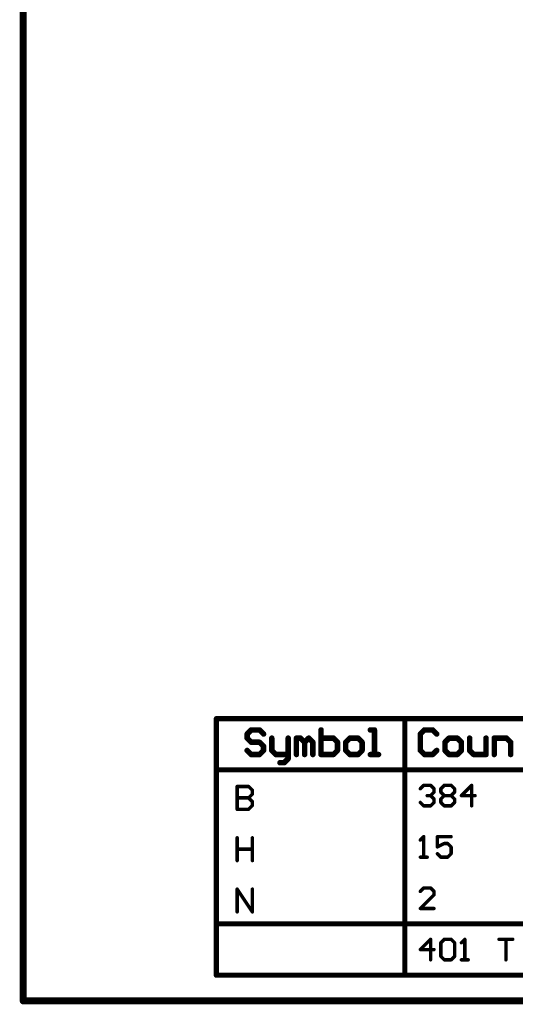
# Model space of a CAD drawing. Extents: x -2.2 to 8.3, y -2.9 to 5.2.
# Tile 1 of 205: x -2.2 to -0.8, y -2.9 to 0. Entities that reach past the tile are written whole.
import ezdxf

# ---------------------------------------------------------------- set-up
doc = ezdxf.new("R2010")
doc.units = 0
doc.layers.get('0').update_dxf_attribs({"linetype": 'CONTINUOUS'})
doc.layers.add('acc-ni-360-20-in-a_document', color=1, linetype='CONTINUOUS')
doc.layers.add('acc-ni-360-20-in-a_drawing_1', color=1, linetype='CONTINUOUS')

# ---------------------------------------------------------------- blocks, each defined once
blk = doc.blocks.new('D29')
at = {"const_width": 0.005}
blk.add_lwpolyline([(-0.0025, 0, 1), (0.0025, 0, 1)], format="xyb", close=True, dxfattribs=at)
blk = doc.blocks.new('D31')
at = {"const_width": 0.01}
blk.add_lwpolyline([(-0.005, 0, 1), (0.005, 0, 1)], format="xyb", close=True, dxfattribs=at)
blk = doc.blocks.new('D38')
at = {"const_width": 0.0075}
blk.add_lwpolyline([(-0.00375, 0, 1), (0.00375, 0, 1)], format="xyb", close=True, dxfattribs=at)
blk = doc.blocks.new('D39')
at = {"const_width": 0.008}
blk.add_lwpolyline([(-0.004, 0, 1), (0.004, 0, 1)], format="xyb", close=True, dxfattribs=at)

msp = doc.modelspace()

# ---------------------------------------------------------------- linework, layer by layer
at = {"layer": 'acc-ni-360-20-in-a_document', "color": 1}
for points, const_width in [([(-2.223182, -2.8732), (-2.223182, 5.1538)], 0.02), ([(-2.223182, -2.8732), (3.176818, -2.8732)], 0.02), ([(-2.228182, -2.8732), (-2.228182, -2.8732)], 0.01), ([(-2.228182, -2.8732), (-2.228182, -2.8732)], 0.01), ([(-2.223182, -2.8682), (-2.223182, -2.8682)], 0.01), ([(-2.223182, -2.8682), (-2.223182, -2.8682)], 0.01)]:
    msp.add_lwpolyline(points, dxfattribs=dict(at, const_width=const_width))
at = {"layer": 'acc-ni-360-20-in-a_document', "color": 1, "const_width": 0.01}
for points in [[(-2.223182, -2.8682, 1), (-2.223182, -2.8782)], [(-2.228182, -2.8732, 1), (-2.218182, -2.8732)]]:
    msp.add_lwpolyline(points, format="xyb", dxfattribs=at)
at = {"layer": 'acc-ni-360-20-in-a_drawing_1', "color": 1}
for points, const_width in [([(-1.658899, -2.0482), (3.415714, -2.0482)], 0.015), ([(-1.658899, -2.7982), (-1.658899, -2.0482)], 0.015), ([(-1.108023, -2.7982), (-1.108023, -2.0482)], 0.015), ([(-1.556902, -2.081223), (-1.568899, -2.093219)], 0.016), ([(-1.568899, -2.093219), (-1.568899, -2.105215)], 0.016), ([(-1.568899, -2.105215), (-1.556902, -2.117212)], 0.016), ([(-1.53291, -2.081223), (-1.556902, -2.081223)], 0.016), ([(-1.520914, -2.093219), (-1.53291, -2.081223)], 0.016), ([(-1.496922, -2.105215), (-1.496922, -2.141204)], 0.016), ([(-1.448937, -2.1532), (-1.448937, -2.105215)], 0.016), ([(-1.424945, -2.1532), (-1.424945, -2.105215)], 0.016), ([(-1.424945, -2.105215), (-1.412949, -2.105215)], 0.016), ([(-1.412949, -2.105215), (-1.400953, -2.117212)], 0.016), ([(-1.400953, -2.117212), (-1.388957, -2.105215)], 0.016), ([(-1.388957, -2.105215), (-1.376961, -2.117212)], 0.016), ([(-1.352968, -2.081223), (-1.352968, -2.1532)], 0.016), ([(-1.31698, -2.105215), (-1.352968, -2.105215)], 0.016), ([(-1.304984, -2.117212), (-1.31698, -2.105215)], 0.016), ([(-1.268996, -2.105215), (-1.280992, -2.117212)], 0.016), ([(-1.245003, -2.105215), (-1.268996, -2.105215)], 0.016), ([(-1.233007, -2.117212), (-1.245003, -2.105215)], 0.016), ([(-1.197019, -2.081223), (-1.209015, -2.081223)], 0.016), ([(-1.197019, -2.1532), (-1.197019, -2.081223)], 0.016), ([(-1.051027, -2.081223), (-1.063023, -2.093219)], 0.016), ([(-1.063023, -2.093219), (-1.063023, -2.141204)], 0.016), ([(-1.027034, -2.081223), (-1.051027, -2.081223)], 0.016), ([(-1.015038, -2.093219), (-1.027034, -2.081223)], 0.016), ([(-0.97905, -2.105215), (-0.991046, -2.117212)], 0.016), ([(-0.955058, -2.105215), (-0.97905, -2.105215)], 0.016), ([(-0.943062, -2.117212), (-0.955058, -2.105215)], 0.016), ([(-0.919069, -2.105215), (-0.919069, -2.141204)], 0.016), ([(-0.871085, -2.1532), (-0.871085, -2.105215)], 0.016), ([(-0.847093, -2.1532), (-0.847093, -2.105215)], 0.016), ([(-0.847093, -2.105215), (-0.811104, -2.105215)], 0.016), ([(-0.811104, -2.105215), (-0.799108, -2.117212)], 0.016), ([(-1.556902, -2.117212), (-1.53291, -2.117212)], 0.016), ([(-1.53291, -2.117212), (-1.520914, -2.129208)], 0.016), ([(-1.520914, -2.129208), (-1.520914, -2.141204)], 0.016), ([(-1.400953, -2.117212), (-1.400953, -2.1532)], 0.016), ([(-1.400953, -2.1532), (-1.400953, -2.117212)], 0.016), ([(-1.376961, -2.117212), (-1.376961, -2.1532)], 0.016), ([(-1.304984, -2.129208), (-1.304984, -2.117212)], 0.016), ([(-1.304984, -2.141204), (-1.304984, -2.129208)], 0.016), ([(-1.280992, -2.117212), (-1.280992, -2.141204)], 0.016), ([(-1.233007, -2.141204), (-1.233007, -2.117212)], 0.016), ([(-0.991046, -2.117212), (-0.991046, -2.141204)], 0.016), ([(-0.943062, -2.141204), (-0.943062, -2.117212)], 0.016), ([(-0.799108, -2.117212), (-0.799108, -2.1532)], 0.016), ([(-1.556902, -2.1532), (-1.568899, -2.141204)], 0.016), ([(-1.53291, -2.1532), (-1.556902, -2.1532)], 0.016), ([(-1.520914, -2.141204), (-1.53291, -2.1532)], 0.016), ([(-1.496922, -2.141204), (-1.484926, -2.1532)], 0.016), ([(-1.484926, -2.1532), (-1.448937, -2.1532)], 0.016), ([(-1.448937, -2.165196), (-1.460934, -2.177192)], 0.016), ([(-1.448937, -2.1532), (-1.448937, -2.165196)], 0.016), ([(-1.352968, -2.1532), (-1.31698, -2.1532)], 0.016), ([(-1.31698, -2.1532), (-1.304984, -2.141204)], 0.016), ([(-1.280992, -2.141204), (-1.268996, -2.1532)], 0.016), ([(-1.268996, -2.1532), (-1.245003, -2.1532)], 0.016), ([(-1.245003, -2.1532), (-1.233007, -2.141204)], 0.016), ([(-1.209015, -2.1532), (-1.185023, -2.1532)], 0.016), ([(-1.185023, -2.1532), (-1.197019, -2.1532)], 0.016), ([(-1.063023, -2.141204), (-1.051027, -2.1532)], 0.016), ([(-1.051027, -2.1532), (-1.027034, -2.1532)], 0.016), ([(-1.027034, -2.1532), (-1.015038, -2.141204)], 0.016), ([(-0.991046, -2.141204), (-0.97905, -2.1532)], 0.016), ([(-0.97905, -2.1532), (-0.955058, -2.1532)], 0.016), ([(-0.955058, -2.1532), (-0.943062, -2.141204)], 0.016), ([(-0.919069, -2.141204), (-0.907073, -2.1532)], 0.016), ([(-0.907073, -2.1532), (-0.871085, -2.1532)], 0.016), ([(-1.460934, -2.177192), (-1.47293, -2.177192)], 0.016), ([(-1.658899, -2.1982), (3.415714, -2.1982)], 0.015), ([(-1.597989, -2.246544), (-1.597989, -2.313189)], 0.01), ([(-1.564666, -2.246544), (-1.597989, -2.246544)], 0.01), ([(-1.553559, -2.257652), (-1.564666, -2.246544)], 0.01), ([(-1.063023, -2.253216), (-1.053026, -2.243219)], 0.01), ([(-1.053026, -2.243219), (-1.033033, -2.243219)], 0.01), ([(-1.033033, -2.243219), (-1.023036, -2.253216)], 0.01), ([(-1.003042, -2.253216), (-0.993045, -2.243219)], 0.01), ([(-0.993045, -2.243219), (-0.973052, -2.243219)], 0.01), ([(-0.973052, -2.243219), (-0.963055, -2.253216)], 0.01), ([(-0.913071, -2.243219), (-0.943062, -2.27321)], 0.01), ([(-0.913071, -2.3032), (-0.913071, -2.243219)], 0.01), ([(-1.564666, -2.279867), (-1.553559, -2.268759)], 0.01), ([(-1.553559, -2.268759), (-1.553559, -2.257652)], 0.01), ([(-1.033033, -2.27321), (-1.043029, -2.27321)], 0.01), ([(-1.043029, -2.27321), (-1.033033, -2.27321)], 0.01), ([(-1.023036, -2.263213), (-1.033033, -2.27321)], 0.01), ([(-1.033033, -2.27321), (-1.023036, -2.283206)], 0.01), ([(-1.023036, -2.253216), (-1.023036, -2.263213)], 0.01), ([(-1.003042, -2.263213), (-1.003042, -2.253216)], 0.01), ([(-0.993045, -2.27321), (-1.003042, -2.263213)], 0.01), ([(-1.003042, -2.283206), (-0.993045, -2.27321)], 0.01), ([(-0.993045, -2.27321), (-0.973052, -2.27321)], 0.01), ([(-0.963055, -2.263213), (-0.973052, -2.27321)], 0.01), ([(-0.973052, -2.27321), (-0.963055, -2.283206)], 0.01), ([(-0.963055, -2.253216), (-0.963055, -2.263213)], 0.01), ([(-0.943062, -2.27321), (-0.903075, -2.27321)], 0.01), ([(-1.564666, -2.279867), (-1.597989, -2.279867)], 0.01), ([(-1.597989, -2.279867), (-1.564666, -2.279867)], 0.01), ([(-1.553559, -2.290974), (-1.564666, -2.279867)], 0.01), ([(-1.564666, -2.313189), (-1.553559, -2.302082)], 0.01), ([(-1.553559, -2.302082), (-1.553559, -2.290974)], 0.01), ([(-1.053026, -2.3032), (-1.063023, -2.293203)], 0.01), ([(-1.033033, -2.3032), (-1.053026, -2.3032)], 0.01), ([(-1.023036, -2.293203), (-1.033033, -2.3032)], 0.01), ([(-1.023036, -2.283206), (-1.023036, -2.293203)], 0.01), ([(-1.003042, -2.293203), (-1.003042, -2.283206)], 0.01), ([(-0.993045, -2.3032), (-1.003042, -2.293203)], 0.01), ([(-0.973052, -2.3032), (-0.993045, -2.3032)], 0.01), ([(-0.963055, -2.293203), (-0.973052, -2.3032)], 0.01), ([(-0.963055, -2.283206), (-0.963055, -2.293203)], 0.01), ([(-1.597989, -2.313189), (-1.564666, -2.313189)], 0.01), ([(-1.053026, -2.393219), (-1.063023, -2.403216)], 0.01), ([(-1.053026, -2.4532), (-1.053026, -2.393219)], 0.01), ([(-0.973052, -2.393219), (-1.013039, -2.393219)], 0.01), ([(-1.013039, -2.393219), (-1.013039, -2.42321)], 0.01), ([(-1.597989, -2.396544), (-1.597989, -2.463189)], 0.01), ([(-1.553559, -2.429867), (-1.553559, -2.396544)], 0.01), ([(-1.553559, -2.396544), (-1.553559, -2.463189)], 0.01), ([(-1.013039, -2.42321), (-0.993046, -2.413213)], 0.01), ([(-0.993046, -2.413213), (-0.983049, -2.413213)], 0.01), ([(-0.983049, -2.413213), (-0.973052, -2.42321)], 0.01), ([(-1.597989, -2.463189), (-1.597989, -2.429867)], 0.01), ([(-1.597989, -2.429867), (-1.553559, -2.429867)], 0.01), ([(-1.003042, -2.4532), (-1.013039, -2.443203)], 0.01), ([(-0.973052, -2.443203), (-0.983049, -2.4532)], 0.01), ([(-0.973052, -2.42321), (-0.973052, -2.443203)], 0.01), ([(-1.063023, -2.4532), (-1.043029, -2.4532)], 0.01), ([(-1.043029, -2.4532), (-1.053026, -2.4532)], 0.01), ([(-0.983049, -2.4532), (-1.003042, -2.4532)], 0.01), ([(-1.597989, -2.613189), (-1.597989, -2.546544)], 0.01), ([(-1.597989, -2.546544), (-1.553559, -2.613189)], 0.01), ([(-1.553559, -2.613189), (-1.553559, -2.546544)], 0.01), ([(-1.053026, -2.543219), (-1.063023, -2.553216)], 0.01), ([(-1.063023, -2.6032), (-1.023036, -2.563213)], 0.01), ([(-1.033033, -2.543219), (-1.053026, -2.543219)], 0.01), ([(-1.023036, -2.553216), (-1.033033, -2.543219)], 0.01), ([(-1.023036, -2.563213), (-1.023036, -2.553216)], 0.01), ([(-1.023036, -2.6032), (-1.063023, -2.6032)], 0.01), ([(-1.658899, -2.6482), (3.415714, -2.6482)], 0.015), ([(-1.033033, -2.693219), (-1.063023, -2.72321)], 0.01), ([(-1.033033, -2.7532), (-1.033033, -2.693219)], 0.01), ([(-1.003042, -2.703216), (-0.993045, -2.693219)], 0.01), ([(-1.003042, -2.743203), (-1.003042, -2.703216)], 0.01), ([(-0.993045, -2.693219), (-0.973052, -2.693219)], 0.01), ([(-0.973052, -2.693219), (-0.963055, -2.703216)], 0.01), ([(-0.963055, -2.703216), (-0.963055, -2.743203)], 0.01), ([(-0.933065, -2.693219), (-0.943062, -2.703216)], 0.01), ([(-0.933065, -2.7532), (-0.933065, -2.693219)], 0.01), ([(-0.833097, -2.693219), (-0.79311, -2.693219)], 0.01), ([(-0.79311, -2.693219), (-0.813104, -2.693219)], 0.01), ([(-0.813104, -2.693219), (-0.813104, -2.7532)], 0.01), ([(-1.063023, -2.72321), (-1.023036, -2.72321)], 0.01), ([(-0.993045, -2.7532), (-1.003042, -2.743203)], 0.01), ([(-0.973052, -2.7532), (-0.993045, -2.7532)], 0.01), ([(-0.963055, -2.743203), (-0.973052, -2.7532)], 0.01), ([(-0.943062, -2.7532), (-0.923068, -2.7532)], 0.01), ([(-0.923068, -2.7532), (-0.933065, -2.7532)], 0.01), ([(-1.658899, -2.7982), (3.415714, -2.7982)], 0.015)]:
    msp.add_lwpolyline(points, dxfattribs=dict(at, const_width=const_width))

# ---------------------------------------------------------------- block references
at = {"layer": 'acc-ni-360-20-in-a_document'}
for name, p in [('D31', (-2.223182, -2.8732)), ('D31', (-2.223182, -2.8732)), ('D29', (-2.228182, -2.8732)), ('D29', (-2.228182, -2.8732)), ('D29', (-2.228182, -2.8732)), ('D29', (-2.223182, -2.8682)), ('D29', (-2.223182, -2.8682)), ('D29', (-2.223182, -2.8682)), ('D29', (-2.223182, -2.8782)), ('D29', (-2.218182, -2.8732))]:
    msp.add_blockref(name, p, dxfattribs=at)
at = {"layer": 'acc-ni-360-20-in-a_drawing_1'}
for name, p in [('D38', (-1.658899, -2.0482)), ('D38', (-1.658899, -2.0482)), ('D38', (-1.108023, -2.0482)), ('D39', (-1.568899, -2.093219)), ('D39', (-1.568899, -2.105215)), ('D39', (-1.556902, -2.081223)), ('D39', (-1.53291, -2.081223)), ('D39', (-1.520914, -2.093219)), ('D39', (-1.496922, -2.105215)), ('D39', (-1.448937, -2.105215)), ('D39', (-1.424945, -2.105215)), ('D39', (-1.412949, -2.105215)), ('D39', (-1.388957, -2.105215)), ('D39', (-1.352968, -2.081223)), ('D39', (-1.352968, -2.105215)), ('D39', (-1.31698, -2.105215)), ('D39', (-1.268996, -2.105215)), ('D39', (-1.245003, -2.105215)), ('D39', (-1.209015, -2.081223)), ('D39', (-1.197019, -2.081223)), ('D39', (-1.063023, -2.093219)), ('D39', (-1.051027, -2.081223)), ('D39', (-1.027034, -2.081223)), ('D39', (-1.015038, -2.093219)), ('D39', (-0.97905, -2.105215)), ('D39', (-0.955058, -2.105215)), ('D39', (-0.919069, -2.105215)), ('D39', (-0.871085, -2.105215)), ('D39', (-0.847093, -2.105215)), ('D39', (-0.811104, -2.105215)), ('D39', (-1.556902, -2.117212)), ('D39', (-1.53291, -2.117212)), ('D39', (-1.520914, -2.129208)), ('D39', (-1.400953, -2.117212)), ('D39', (-1.400953, -2.117212)), ('D39', (-1.376961, -2.117212)), ('D39', (-1.304984, -2.117212)), ('D39', (-1.304984, -2.129208)), ('D39', (-1.280992, -2.117212)), ('D39', (-1.233007, -2.117212)), ('D39', (-0.991046, -2.117212)), ('D39', (-0.943062, -2.117212)), ('D39', (-0.799108, -2.117212)), ('D39', (-1.568899, -2.141204)), ('D39', (-1.556902, -2.1532)), ('D39', (-1.53291, -2.1532)), ('D39', (-1.520914, -2.141204)), ('D39', (-1.496922, -2.141204)), ('D39', (-1.484926, -2.1532)), ('D39', (-1.448937, -2.1532)), ('D39', (-1.448937, -2.1532)), ('D39', (-1.448937, -2.165196)), ('D39', (-1.424945, -2.1532)), ('D39', (-1.400953, -2.1532)), ('D39', (-1.376961, -2.1532)), ('D39', (-1.352968, -2.1532)), ('D39', (-1.31698, -2.1532)), ('D39', (-1.304984, -2.141204)), ('D39', (-1.280992, -2.141204)), ('D39', (-1.268996, -2.1532)), ('D39', (-1.268996, -2.1532)), ('D39', (-1.245003, -2.1532)), ('D39', (-1.233007, -2.141204)), ('D39', (-1.209015, -2.1532)), ('D39', (-1.197019, -2.1532)), ('D39', (-1.185023, -2.1532)), ('D39', (-1.063023, -2.141204)), ('D39', (-1.051027, -2.1532)), ('D39', (-1.027034, -2.1532)), ('D39', (-1.015038, -2.141204)), ('D39', (-0.991046, -2.141204)), ('D39', (-0.97905, -2.1532)), ('D39', (-0.97905, -2.1532)), ('D39', (-0.955058, -2.1532)), ('D39', (-0.943062, -2.141204)), ('D39', (-0.919069, -2.141204)), ('D39', (-0.907073, -2.1532)), ('D39', (-0.871085, -2.1532)), ('D39', (-0.847093, -2.1532)), ('D39', (-0.799108, -2.1532)), ('D39', (-1.47293, -2.177192)), ('D39', (-1.460934, -2.177192)), ('D38', (-1.658899, -2.1982)), ('D29', (-1.597989, -2.246544)), ('D29', (-1.597989, -2.246544)), ('D29', (-1.564666, -2.246544)), ('D29', (-1.053026, -2.243219)), ('D29', (-1.033033, -2.243219)), ('D29', (-0.993045, -2.243219)), ('D29', (-0.973052, -2.243219)), ('D29', (-0.913071, -2.243219)), ('D29', (-1.553559, -2.257652)), ('D29', (-1.553559, -2.268759)), ('D29', (-1.063023, -2.253216)), ('D29', (-1.043029, -2.27321)), ('D29', (-1.033033, -2.27321)), ('D29', (-1.033033, -2.27321)), ('D29', (-1.023036, -2.253216)), ('D29', (-1.023036, -2.263213)), ('D29', (-1.003042, -2.253216)), ('D29', (-1.003042, -2.253216)), ('D29', (-1.003042, -2.263213)), ('D29', (-0.993045, -2.27321)), ('D29', (-0.993045, -2.27321)), ('D29', (-0.973052, -2.27321)), ('D29', (-0.973052, -2.27321)), ('D29', (-0.963055, -2.253216)), ('D29', (-0.963055, -2.263213)), ('D29', (-0.943062, -2.27321)), ('D29', (-0.903075, -2.27321)), ('D29', (-1.597989, -2.279867)), ('D29', (-1.564666, -2.279867)), ('D29', (-1.564666, -2.279867)), ('D29', (-1.553559, -2.290974)), ('D29', (-1.553559, -2.302082)), ('D29', (-1.063023, -2.293203)), ('D29', (-1.053026, -2.3032)), ('D29', (-1.033033, -2.3032)), ('D29', (-1.023036, -2.283206)), ('D29', (-1.023036, -2.293203)), ('D29', (-1.003042, -2.283206)), ('D29', (-1.003042, -2.293203)), ('D29', (-0.993045, -2.3032)), ('D29', (-0.973052, -2.3032)), ('D29', (-0.963055, -2.283206)), ('D29', (-0.963055, -2.293203)), ('D29', (-0.913071, -2.3032)), ('D29', (-1.597989, -2.313189)), ('D29', (-1.564666, -2.313189)), ('D29', (-1.053026, -2.393219)), ('D29', (-1.013039, -2.393219)), ('D29', (-0.973052, -2.393219)), ('D29', (-1.597989, -2.396544)), ('D29', (-1.553559, -2.396544)), ('D29', (-1.063023, -2.403216)), ('D29', (-0.993046, -2.413213)), ('D29', (-0.983049, -2.413213)), ('D29', (-1.597989, -2.429867)), ('D29', (-1.553559, -2.429867)), ('D29', (-1.013039, -2.42321)), ('D29', (-1.013039, -2.443203)), ('D29', (-0.973052, -2.42321)), ('D29', (-0.973052, -2.443203)), ('D29', (-1.597989, -2.463189)), ('D29', (-1.553559, -2.463189)), ('D29', (-1.063023, -2.4532)), ('D29', (-1.053026, -2.4532)), ('D29', (-1.043029, -2.4532)), ('D29', (-1.003042, -2.4532)), ('D29', (-0.983049, -2.4532)), ('D29', (-1.597989, -2.546544)), ('D29', (-1.553559, -2.546544)), ('D29', (-1.063023, -2.553216)), ('D29', (-1.053026, -2.543219)), ('D29', (-1.033033, -2.543219)), ('D29', (-1.023036, -2.553216)), ('D29', (-1.023036, -2.563213)), ('D29', (-1.597989, -2.613189)), ('D29', (-1.553559, -2.613189)), ('D29', (-1.063023, -2.6032)), ('D29', (-1.023036, -2.6032)), ('D38', (-1.658899, -2.6482)), ('D29', (-1.033033, -2.693219)), ('D29', (-1.003042, -2.703216)), ('D29', (-1.003042, -2.703216)), ('D29', (-0.993045, -2.693219)), ('D29', (-0.973052, -2.693219)), ('D29', (-0.963055, -2.703216)), ('D29', (-0.943062, -2.703216)), ('D29', (-0.933065, -2.693219)), ('D29', (-0.833097, -2.693219)), ('D29', (-0.813104, -2.693219)), ('D29', (-0.79311, -2.693219)), ('D29', (-1.063023, -2.72321)), ('D29', (-1.023036, -2.72321)), ('D29', (-1.033033, -2.7532)), ('D29', (-1.003042, -2.743203)), ('D29', (-0.993045, -2.7532)), ('D29', (-0.973052, -2.7532)), ('D29', (-0.963055, -2.743203)), ('D29', (-0.943062, -2.7532)), ('D29', (-0.933065, -2.7532)), ('D29', (-0.923068, -2.7532)), ('D29', (-0.813104, -2.7532)), ('D38', (-1.658899, -2.7982)), ('D38', (-1.658899, -2.7982)), ('D38', (-1.108023, -2.7982))]:
    msp.add_blockref(name, p, dxfattribs=at)

doc.saveas('drawing.dxf')
